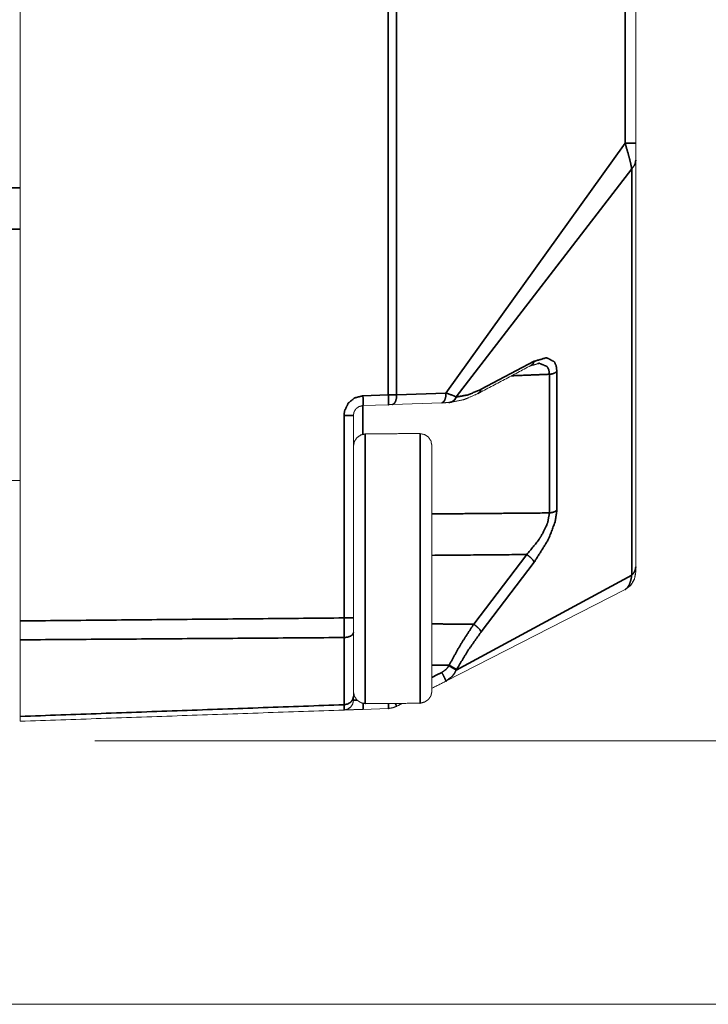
# Model space of a CAD drawing. Header units: millimetres. Extents: x 4 to 836, y 5 to 589.
# Tile 63 of 145: x 527 to 544, y 240 to 265. Entities that reach past the tile are written whole.
import ezdxf

# ---------------------------------------------------------------- set-up
doc = ezdxf.new("R2010")
doc.units = ezdxf.units.MM
doc.layers.add('1', color=7, linetype='Continuous', true_color=0xffffff)
doc.styles.add('ideas_simplex', font='simplex.shx')
doc.dimstyles.get("Standard").update_dxf_attribs({"dimtxt": 0.18, "dimasz": 0.18, "dimexe": 0.18, "dimexo": 0.0625, "dimgap": 0.09, "dimtad": 0, "dimtih": 1, "dimtoh": 1, "dimdec": 4, "dimzin": 0, "dimdsep": 46, "dimtxsty": 'Standard', "dimcen": 0.09, "dimadec": 0, "dimazin": 0, "dimtfac": 1, "dimtdec": 4, "dimtofl": 0, "dimtmove": 0, "dimatfit": 3, "dimfxl": 1, "dimtolj": 1, "dimtzin": 0, "dimarcsym": 0})

# ---------------------------------------------------------------- blocks, each defined once
blk = doc.blocks.new('_U2')
at = {"layer": '1', "color": 152, "lineweight": 13}
for p, q in [((528.608264, 297), (584.408263, 297)), ((528.608264, 246.499924), (584.408263, 246.499924))]:
    blk.add_line(p, q, dxfattribs=at)
at = {"layer": '1', "color": 27, "lineweight": 13}
blk.add_line((582.408263, 246.499924), (582.408263, 297), dxfattribs=at)
at = {"layer": '1', "color": 87, "lineweight": 25}
for p, q in [((580.908263, 278.852462), (575.283263, 278.852462)), ((575.283263, 278.852462), (575.283263, 277.352462)), ((580.908263, 277.352462), (580.908263, 278.852462)), ((575.283263, 266.147462), (575.283263, 264.647462)), ((580.908263, 264.647462), (580.908263, 266.147462)), ((575.283263, 264.647462), (580.908263, 264.647462))]:
    blk.add_line(p, q, dxfattribs=at)
at = {"layer": '1', "color": 27, "lineweight": 18}
for points in [[(582.408263, 297), (582.937244, 294.000002), (581.879282, 293.999998)], [(582.408263, 246.499924), (581.879282, 249.499922), (582.937244, 249.499926)]]:
    blk.add_solid(points, dxfattribs=at)
at = {"layer": '1', "color": 87, "linetype": 'Continuous', "lineweight": 25, "char_height": 3, "attachment_point": 7, "rotation": 90, "line_spacing_factor": 1.204819, "style": 'ideas_simplex'}
for s, insert in [('\\W1.2280;1.99', (580.754763, 266.094962)), ('\\W1.2097;50,5', (573.442263, 266.094962))]:
    blk.add_mtext(s, dxfattribs=dict(at, insert=insert))

msp = doc.modelspace()

# ---------------------------------------------------------------- linework, layer by layer
at = {"layer": '1', "color": 143, "linetype": 'Continuous', "lineweight": 35}
for p, q in [((536.097, 255.333), (536.097, 338.667)), ((536.307, 338.663), (536.307, 255.337)), ((542.136, 261.758), (542.136, 332.242)), ((537.567, 255.381), (542.136, 261.758)), ((542.305, 261.108), (537.829, 255.28)), ((542.305, 250.729), (542.305, 261.108)), ((538.465, 255.476), (539.819, 256.192)), ((540.396, 255.929), (540.396, 252.389)), ((540.206, 252.32), (540.206, 255.86)), ((535.45, 255.311), (536.097, 255.333)), ((536.307, 255.337), (537.567, 255.381)), ((537.829, 255.28), (537.838, 255.28)), ((534.967, 249.639), (534.967, 254.811)), ((538.275, 249.479), (539.629, 251.258)), ((539.819, 251.063), (538.465, 249.284)), ((537.829, 248.309), (542.305, 250.729)), ((537.64, 248.417), (537.648, 248.432)), ((537.838, 248.325), (537.829, 248.309))]:
    msp.add_line(p, q, dxfattribs=at)
at = {"layer": '1', "color": 143, "linetype": 'Continuous', "lineweight": 18}
for p, q in [((542.408, 332.242), (542.408, 261.758)), ((542.408, 261.324), (542.408, 250.944)), ((536.097, 255.083), (535.45, 255.061)), ((537.461, 255.131), (536.202, 255.087)), ((537.648, 255.138), (537.64, 255.137)), ((535.208, 254.811), (535.208, 249.639)), ((542.136, 250.361), (537.567, 248.026)), ((536.097, 247.328), (535.45, 247.305))]:
    msp.add_line(p, q, dxfattribs=at)
at = {"layer": '1', "color": 251, "linetype": 'Continuous', "lineweight": 18}
msp.add_line((445.362, 239.775), (548.758, 239.775), dxfattribs=at)
at = {"layer": '1', "color": 143, "linetype": 'Continuous', "lineweight": 18}
for points, knots in [([(526.708, 249.563), (526.708, 253.655), (526.708, 297), (526.708, 340.345), (526.708, 344.437)], [0, 0, 0.043131, 0.5, 0.956869, 1, 1]), ([(542.408, 261.758), (542.408, 261.591), (542.408, 261.417), (542.408, 261.324)], [0, 0, 0.359713, 0.753482, 1, 1]), ([(539.735, 256.083), (539.809, 256.098), (539.875, 256.119), (539.914, 256.134)], [0, 0, 0.352221, 0.776254, 1, 1]), ([(537.648, 255.138), (538.007, 255.206), (538.131, 255.255), (538.381, 255.367)], [0, 0, 0.494412, 0.657951, 1, 1]), ([(535.45, 255.061), (535.345, 255.034), (535.278, 254.985), (535.261, 254.965), (535.226, 254.905), (535.215, 254.867), (535.208, 254.811)], [0, 0, 0.283501, 0.499255, 0.567905, 0.749592, 0.852203, 1, 1]), ([(536.202, 255.087), (536.152, 255.085), (536.097, 255.083)], [0, 0, 0.492978, 1, 1]), ([(537.64, 255.137), (537.604, 255.136), (537.561, 255.135), (537.461, 255.131)], [0, 0, 0.255984, 0.511763, 1, 1]), ([(542.136, 250.361), (542.28, 250.472), (542.375, 250.627), (542.408, 250.816), (542.408, 250.889), (542.408, 250.944)], [0, 0, 0.196753, 0.393503, 0.65269, 0.9019, 1, 1]), ([(542.408, 250.944), (542.408, 250.889), (542.408, 250.816), (542.408, 250.806)], [0, 0, 0.195028, 0.690472, 1, 1]), ([(542.408, 250.806), (542.375, 250.627), (542.28, 250.472), (542.136, 250.361)], [0, 0, 0.333333, 0.666664, 1, 1]), ([(535.208, 249.639), (535.208, 249.549), (535.208, 249.395), (535.208, 249.264)], [0, 0, 0.231271, 0.632181, 1, 1]), ([(526.708, 249.08), (526.708, 249.396), (526.708, 249.563)], [0, 0, 0.666837, 1, 1]), ([(535.208, 249.264), (535.208, 248.345), (535.208, 247.639)], [0, 0, 0.500002, 1, 1]), ([(526.708, 249.08), (526.708, 247.964), (526.708, 247.125)], [0, 0, 0.499999, 1, 1]), ([(534.967, 247.288), (535.06, 247.31), (535.138, 247.365), (535.19, 247.445), (535.208, 247.552), (535.208, 247.597), (535.208, 247.639)], [0, 0, 0.133344, 0.266691, 0.400033, 0.649014, 0.869198, 1, 1]), ([(535.208, 247.639), (535.208, 247.597), (535.208, 247.552), (535.208, 247.538)], [0, 0, 0.238155, 0.639049, 1, 1]), ([(534.967, 247.288), (535.06, 247.31), (535.138, 247.365), (535.19, 247.445), (535.208, 247.538)], [0, 0, 0.250003, 0.500012, 0.750012, 1, 1]), ([(535.208, 247.538), (535.19, 247.445), (535.138, 247.365), (535.06, 247.31), (534.98, 247.289), (535.073, 247.292), (535.24, 247.298), (535.45, 247.305)], [0, 0, 0.088705, 0.177415, 0.266127, 0.395985, 0.597187, 0.798532, 1, 1]), ([(535.208, 247.538), (535.19, 247.445), (535.138, 247.365), (535.06, 247.31), (535.014, 247.29), (535.145, 247.295), (535.338, 247.301), (535.45, 247.305)], [0, 0, 0.090881, 0.181766, 0.272654, 0.479467, 0.68567, 0.892022, 1, 1]), ([(536.307, 247.382), (536.207, 247.344), (536.097, 247.328)], [0, 0, 0.492998, 1, 1]), ([(526.708, 247), (526.708, 247.056), (526.708, 247.125)], [0, 0, 0.66684, 1, 1]), ([(535.45, 247.305), (535.338, 247.301), (535.145, 247.295), (535.014, 247.29), (534.967, 247.288)], [0, 0, 0.148604, 0.432593, 0.716377, 1, 1])]:
    msp.add_open_spline(points, degree=1, knots=knots, dxfattribs=at)
at = {"layer": '1', "color": 143, "linetype": 'Continuous', "lineweight": 35}
for points, knots in [([(542.408, 261.758), (542.375, 261.758), (542.28, 261.758), (542.136, 261.758)], [0, 0, 0.333333, 0.666669, 1, 1]), ([(542.305, 261.108), (542.275, 261.259), (542.243, 261.389), (542.207, 261.52), (542.136, 261.758)], [0, 0, 0.276422, 0.480974, 0.672837, 1, 1]), ([(542.408, 261.324), (542.396, 261.247), (542.382, 261.21), (542.361, 261.174), (542.305, 261.108)], [0, 0, 0.333167, 0.499997, 0.666835, 1, 1]), ([(539.735, 256.083), (539.781, 256.114), (539.819, 256.192)], [0, 0, 0.403618, 1, 1]), ([(539.819, 256.192), (540.134, 256.283), (540.335, 256.177), (540.381, 256.066), (540.396, 255.929)], [0, 0, 0.37693, 0.715532, 0.862592, 1, 1]), ([(540.206, 255.86), (540.192, 255.97), (540.147, 256.058), (539.945, 256.141), (539.914, 256.134)], [0, 0, 0.20261, 0.421462, 0.940314, 1, 1]), ([(540.206, 255.86), (540.278, 255.869), (540.343, 255.893), (540.396, 255.929)], [0, 0, 0.333334, 0.666668, 1, 1]), ([(537.838, 255.28), (538.132, 255.334), (538.465, 255.476)], [0, 0, 0.49028, 1, 1]), ([(538.381, 255.367), (538.427, 255.397), (538.465, 255.476)], [0, 0, 0.403621, 1, 1]), ([(534.967, 254.811), (534.98, 254.923), (535.073, 255.119), (535.24, 255.256), (535.45, 255.311)], [0, 0, 0.148341, 0.432031, 0.715933, 1, 1]), ([(535.45, 255.061), (535.452, 255.08), (535.453, 255.134), (535.452, 255.215), (535.45, 255.311)], [0, 0, 0.24999, 0.500006, 0.750009, 1, 1]), ([(536.097, 255.333), (536.205, 255.335), (536.207, 255.335), (536.307, 255.337)], [0, 0, 0.499978, 0.507021, 1, 1]), ([(536.097, 255.083), (536.1, 255.103), (536.101, 255.157), (536.1, 255.238), (536.097, 255.333)], [0, 0, 0.250005, 0.500001, 0.750005, 1, 1]), ([(536.202, 255.087), (536.245, 255.107), (536.279, 255.162), (536.301, 255.242), (536.307, 255.337)], [0, 0, 0.25, 0.499998, 0.75, 1, 1]), ([(537.567, 255.381), (537.561, 255.286), (537.539, 255.206), (537.504, 255.151), (537.461, 255.131)], [0, 0, 0.249999, 0.500009, 0.75, 1, 1]), ([(537.567, 255.381), (537.718, 255.329), (537.781, 255.304), (537.829, 255.28)], [0, 0, 0.483416, 0.739166, 1, 1]), ([(537.829, 255.28), (537.797, 255.223), (537.783, 255.206), (537.752, 255.178), (537.717, 255.156), (537.698, 255.149), (537.64, 255.137)], [0, 0, 0.249746, 0.333216, 0.499999, 0.666785, 0.750269, 1, 1]), ([(537.838, 255.28), (537.792, 255.206), (537.726, 255.157), (537.648, 255.138)], [0, 0, 0.333331, 0.666663, 1, 1]), ([(535.208, 254.811), (535.19, 254.811), (535.138, 254.811), (535.06, 254.811), (534.967, 254.811)], [0, 0, 0.249997, 0.500003, 0.749998, 1, 1]), ([(540.396, 252.389), (540.354, 252.098), (540.181, 251.644), (539.819, 251.063)], [0, 0, 0.233834, 0.55729, 1, 1]), ([(540.206, 252.32), (540.278, 252.33), (540.343, 252.353), (540.396, 252.389)], [0, 0, 0.333334, 0.666668, 1, 1]), ([(539.629, 251.258), (539.931, 251.628), (539.993, 251.724), (540.135, 252.002), (540.166, 252.087), (540.206, 252.32)], [0, 0, 0.369482, 0.456623, 0.700726, 0.776483, 1, 1]), ([(539.629, 251.258), (539.713, 251.193), (539.781, 251.124), (539.819, 251.063)], [0, 0, 0.333333, 0.66667, 1, 1]), ([(542.408, 250.944), (542.396, 250.868), (542.382, 250.831), (542.361, 250.795), (542.305, 250.729)], [0, 0, 0.333167, 0.499997, 0.666835, 1, 1]), ([(542.136, 250.361), (542.197, 250.413), (542.243, 250.487), (542.283, 250.604), (542.305, 250.729)], [0, 0, 0.279688, 0.517308, 0.779634, 1, 1]), ([(535.208, 249.639), (535.19, 249.639), (535.138, 249.639), (535.06, 249.639), (534.967, 249.639)], [0, 0, 0.249997, 0.500003, 0.749998, 1, 1]), ([(534.967, 249.138), (534.967, 249.314), (534.967, 249.518), (534.967, 249.639)], [0, 0, 0.367825, 0.768741, 1, 1]), ([(537.648, 248.432), (537.943, 248.965), (538.275, 249.479)], [0, 0, 0.491437, 1, 1]), ([(538.465, 249.284), (538.427, 249.345), (538.36, 249.414), (538.275, 249.479)], [0, 0, 0.333335, 0.666671, 1, 1]), ([(534.967, 249.138), (535.06, 249.149), (535.138, 249.177), (535.19, 249.217), (535.208, 249.264)], [0, 0, 0.250005, 0.500009, 0.750006, 1, 1]), ([(534.967, 247.423), (534.967, 248.168), (534.967, 249.138)], [0, 0, 0.500001, 1, 1]), ([(538.465, 249.284), (538.132, 248.812), (537.838, 248.325)], [0, 0, 0.50972, 1, 1]), ([(537.461, 248.248), (537.563, 248.319), (537.605, 248.364), (537.64, 248.417)], [0, 0, 0.497008, 0.745473, 1, 1]), ([(537.64, 248.417), (537.698, 248.384), (537.717, 248.373), (537.752, 248.354), (537.783, 248.336), (537.797, 248.328), (537.829, 248.309)], [0, 0, 0.24973, 0.333214, 0.5, 0.666787, 0.750253, 1, 1]), ([(537.838, 248.325), (537.792, 248.352), (537.726, 248.389), (537.648, 248.432)], [0, 0, 0.333329, 0.66667, 1, 1]), ([(537.461, 248.248), (537.504, 248.164), (537.539, 248.092), (537.561, 248.044), (537.567, 248.026)], [0, 0, 0.250001, 0.5, 0.749997, 1, 1]), ([(537.829, 248.309), (537.781, 248.218), (537.721, 248.142), (537.567, 248.026)], [0, 0, 0.259387, 0.5079, 1, 1]), ([(534.967, 247.423), (535.06, 247.442), (535.138, 247.489), (535.19, 247.558), (535.208, 247.639)], [0, 0, 0.250003, 0.500005, 0.749995, 1, 1]), ([(534.967, 247.288), (534.967, 247.306), (534.967, 247.367), (534.967, 247.423)], [0, 0, 0.360958, 0.761856, 1, 1]), ([(535.208, 247.538), (535.232, 247.54), (535.278, 247.543), (535.296, 247.544)], [0, 0, 0.504612, 0.890182, 1, 1]), ([(535.452, 247.463), (535.452, 247.46), (535.453, 247.379), (535.452, 247.324), (535.45, 247.305)], [0, 0, 0.010994, 0.340674, 0.670333, 1, 1]), ([(536.1, 247.454), (536.101, 247.401), (536.1, 247.347), (536.097, 247.328)], [0, 0, 0.246387, 0.623195, 1, 1]), ([(536.276, 247.456), (536.279, 247.449), (536.301, 247.4), (536.307, 247.382)], [0, 0, 0.04688, 0.523425, 1, 1])]:
    msp.add_open_spline(points, degree=1, knots=knots, dxfattribs=at)
at = {"layer": '1', "color": 92, "linetype": 'Continuous', "lineweight": 35}
for points in [[(526.108, 260.621), (526.708, 260.621)], [(526.708, 259.561), (526.108, 259.561)]]:
    msp.add_open_spline(points, degree=1, dxfattribs=at)
at = {"layer": '1', "color": 143, "linetype": 'Continuous', "lineweight": 18}
for points in [[(538.381, 255.367), (539.735, 256.083)], [(526.708, 253.15), (526.108, 253.15)], [(537.567, 248.026), (537.208, 247.843)], [(536.454, 247.458), (536.307, 247.382)], [(534.967, 247.288), (526.708, 247)]]:
    msp.add_open_spline(points, degree=1, dxfattribs=at)
at = {"layer": '1', "color": 143, "linetype": 'Continuous', "lineweight": 35}
for points in [[(540.206, 255.86), (539.239, 255.821)], [(535.45, 255.061), (535.45, 254.324)], [(537.208, 252.294), (540.206, 252.32)], [(539.629, 251.258), (537.208, 251.237)], [(526.708, 249.563), (534.967, 249.639)], [(537.208, 249.486), (538.275, 249.479)], [(534.967, 249.138), (526.708, 249.08)], [(537.648, 248.432), (537.208, 248.435)], [(537.208, 248.119), (537.461, 248.248)], [(526.708, 247.125), (534.967, 247.423)]]:
    msp.add_open_spline(points, degree=1, dxfattribs=at)
at = {"layer": '1', "color": 252, "linetype": 'Continuous', "lineweight": 18}
for points, knots in [([(535.508, 254.335), (535.448, 254.323), (535.393, 254.308), (535.346, 254.275), (535.296, 254.243), (535.259, 254.186), (535.231, 254.146), (535.212, 254.046), (535.208, 254.037)], [0, 0, 0.045683, 0.087425, 0.140416, 0.194591, 0.284782, 0.367837, 0.586249, 1, 1]), ([(536.908, 254.344), (536.687, 254.347), (535.508, 254.335)], [0, 0, 0.158123, 1, 1]), ([(537.208, 254.05), (537.197, 254.077), (537.185, 254.159), (537.129, 254.239), (537.12, 254.256), (537.033, 254.313), (537.023, 254.321), (536.918, 254.342), (536.908, 254.344)], [0, 0, 0.329287, 0.616418, 0.719599, 0.76246, 0.865586, 0.884667, 0.989374, 1, 1]), ([(537.208, 254.05), (537.208, 253.964), (537.208, 253.736), (537.208, 253.375), (537.208, 252.898), (537.208, 252.328), (537.208, 251.691), (537.208, 251.017), (537.208, 250.337), (537.208, 249.684), (537.208, 249.088), (537.208, 248.576), (537.208, 248.174), (537.208, 247.898), (537.208, 247.763)], [0, 0, 0.071429, 0.142859, 0.214289, 0.285719, 0.357148, 0.428578, 0.500008, 0.571438, 0.642868, 0.714297, 0.785727, 0.857157, 0.928587, 1, 1]), ([(535.208, 247.75), (535.231, 247.641), (535.234, 247.634), (535.296, 247.544), (535.302, 247.539), (535.393, 247.479), (535.419, 247.469), (535.508, 247.452)], [0, 0, 0.246718, 0.295673, 0.518772, 0.547056, 0.764932, 0.819421, 1, 1]), ([(536.908, 247.462), (536.945, 247.47), (537.023, 247.492), (537.086, 247.533), (537.12, 247.557), (537.167, 247.625), (537.185, 247.654), (537.208, 247.763)], [0, 0, 0.048765, 0.150652, 0.258327, 0.333778, 0.490171, 0.615616, 1, 1]), ([(535.508, 247.452), (535.84, 247.452), (536.908, 247.462)], [0, 0, 0.236985, 1, 1])]:
    msp.add_open_spline(points, degree=1, knots=knots, dxfattribs=at)
at = {"layer": '1', "color": 252, "linetype": 'Continuous', "lineweight": 35}
for points, knots in [([(535.508, 254.335), (535.508, 254.335), (535.508, 254.323), (535.508, 254.15), (535.508, 254.086), (535.508, 253.825), (535.508, 253.554), (535.508, 253.364), (535.508, 252.787)], [0, 0, 0.095186, 0.126425, 0.344686, 0.396747, 0.563178, 0.698454, 0.78174, 1, 1]), ([(536.908, 247.462), (536.908, 247.455), (536.908, 247.464), (536.908, 247.612), (536.908, 247.664), (536.908, 247.914), (536.908, 248.161), (536.908, 248.355), (536.908, 248.915), (536.908, 249.568), (536.908, 249.818), (536.908, 250.284), (536.908, 250.832), (536.908, 251.028), (536.908, 251.766), (536.908, 251.852), (536.908, 252.464), (536.908, 252.787), (536.908, 253.088), (536.908, 253.554), (536.908, 253.61), (536.908, 254.006), (536.908, 254.086), (536.908, 254.256), (536.908, 254.335), (536.908, 254.349)], [0, 0, 0.017632, 0.029203, 0.098497, 0.113374, 0.16786, 0.209158, 0.237252, 0.306546, 0.37584, 0.40063, 0.445228, 0.496419, 0.5146, 0.583894, 0.592159, 0.653231, 0.687929, 0.722627, 0.783698, 0.791963, 0.861258, 0.879439, 0.93063, 0.975227, 1, 1]), ([(535.508, 252.787), (535.508, 252.122), (535.508, 251.852), (535.508, 251.4), (535.508, 250.832), (535.508, 250.654), (535.508, 249.92), (535.508, 249.818), (535.508, 249.232), (535.508, 248.901), (535.508, 248.622), (535.508, 248.161), (535.508, 248.118), (535.508, 247.745), (535.508, 247.664), (535.508, 247.518), (535.508, 247.455), (535.508, 247.452)], [0, 0, 0.10072, 0.139154, 0.20158, 0.278382, 0.302407, 0.403127, 0.417543, 0.503919, 0.556752, 0.604787, 0.695947, 0.705558, 0.806278, 0.835107, 0.907119, 0.974339, 1, 1])]:
    msp.add_open_spline(points, degree=1, knots=knots, dxfattribs=at)

# ---------------------------------------------------------------- dimensions: what is measured, and where the dimension line sits
at = {"layer": '1', "color": 87, "linetype": 'Continuous', "lineweight": 25}
dim = msp.add_linear_dim(base=(582.408, 297), p1=(516.132, 246.5), p2=(526.108, 297), angle=90, text='\\C87;50,5\\P[\\C87;\\H3.00;\\Fsimplex.shx;1.99\\Fsimplex.shx;\\H3.00;\\C87; ]', dimstyle='Standard', override={"dimtxt": 3, "dimasz": 3, "dimexe": 2, "dimexo": 2.5, "dimgap": 1.5, "dimtad": 1, "dimtih": 0, "dimtoh": 0, "dimdec": 2, "dimlfac": 1, "dimzin": 8, "dimdsep": 44, "dimlunit": 2, "dimpost": '', "dimtxsty": 'ideas_simplex', "dimsah": 1, "dimse1": 0, "dimse2": 0, "dimsd1": 0, "dimsd2": 0, "dimclrd": 27, "dimclre": 152, "dimclrt": 87, "dimtol": 0, "dimtm": -0.1, "dimtfac": 0.5, "dimtdec": 2, "dimtofl": 1, "dimtmove": 0, "dimtzin": 8, "dimlwd": 13, "dimlwe": 13}, dxfattribs=at)
dim.commit()
dim.dimension.update_dxf_attribs({"geometry": '_U2', "text_midpoint": (582.408, 271.75), "dimtype": 160})

doc.saveas('drawing.dxf')
